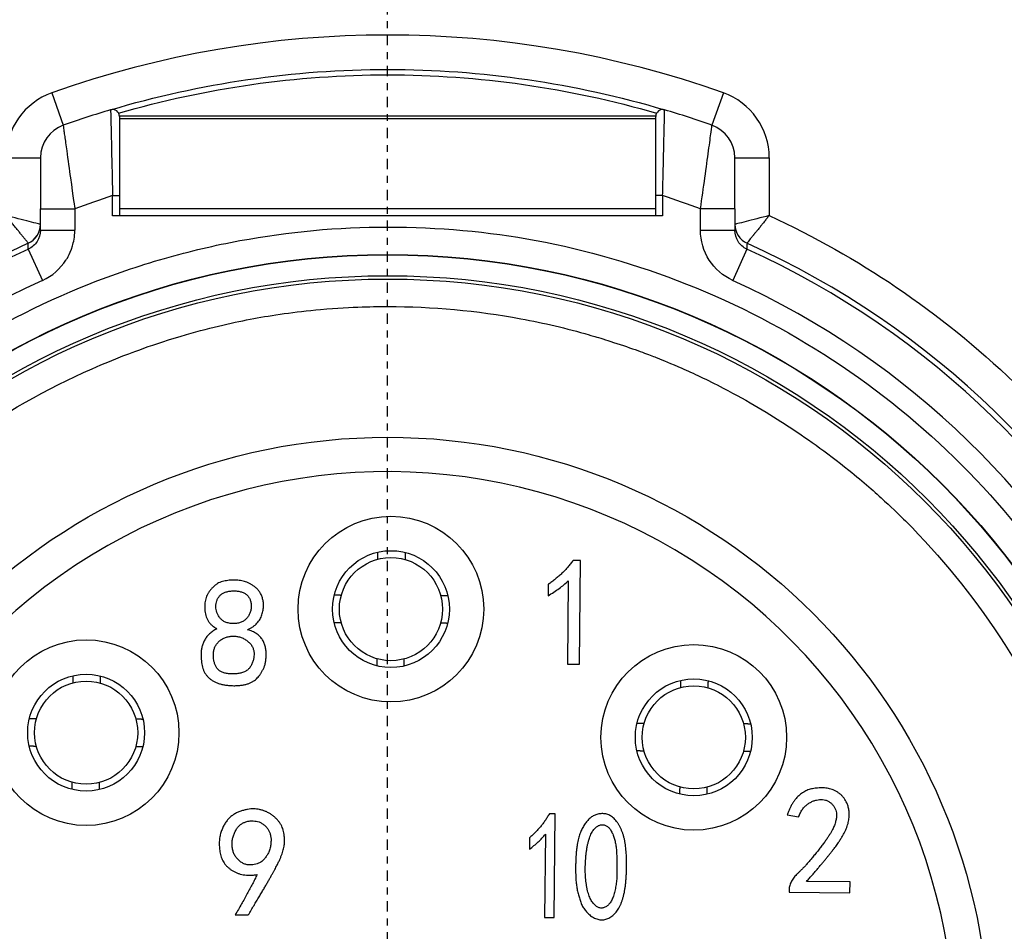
# Model space of a CAD drawing. Header units: millimetres. Extents: x 0 to 3390, y 0 to 1680.
# Tile 94 of 194: x 1534 to 1548, y 443 to 457. Entities that reach past the tile are written whole.
import ezdxf

# ---------------------------------------------------------------- set-up
doc = ezdxf.new("R2010")
doc.units = ezdxf.units.MM
doc.header["$LTSCALE"] = 0.2
doc.linetypes.add('CENTER2', pattern=[1.125, 0.75, -0.125, 0.125, -0.125])
doc.layers.add('02_Center Line', color=1, linetype='CENTER2')

# ---------------------------------------------------------------- blocks, each defined once
blk = doc.blocks.new('A$C0fba9c1c')
for p, q in [((-4.885, 40.109), (-4.717, 39.637)), ((4.885, 40.109), (4.717, 39.637)), ((3.9, 39.771), (-3.9, 39.771)), ((-3.9, 39.737), (3.9, 39.737)), ((3.9, 38.318), (3.9, 39.766)), ((-5.55, 39.166), (-5.05, 39.166)), ((5.05, 39.166), (5.55, 39.166)), ((5.55, 39.166), (5.55, 38.324)), ((-4, 38.614), (-3.9, 38.614)), ((-4, 38.318), (-4, 38.614)), ((-3.9, 38.614), (-3.9, 38.318)), ((4, 38.614), (3.9, 38.614)), ((4, 38.614), (4, 38.318)), ((-5.05, 38.421), (-4.55, 38.421)), ((-5.05, 38.11), (-5.05, 38.421)), ((-4.55, 38.421), (-4.55, 38.11)), ((3.9, 38.42), (-3.9, 38.42)), ((5.05, 38.421), (4.55, 38.421)), ((4.55, 38.11), (4.55, 38.421)), ((5.05, 38.421), (5.05, 38.11)), ((4, 38.318), (-4, 38.318)), ((-5.05, 38.11), (-4.55, 38.11)), ((4.55, 38.11), (5.05, 38.11)), ((-5.226, 37.836), (-5.019, 37.381)), ((5.226, 37.836), (5.019, 37.381)), ((2.803, 33.308), (2.697, 33.309)), ((2.791, 31.799), (2.803, 33.308)), ((2.335, 32.961), (2.334, 32.794)), ((2.625, 33.011), (2.616, 31.801)), ((2.616, 31.801), (2.791, 31.799)), ((2.436, 29.622), (2.352, 29.623)), ((2.424, 28.113), (2.436, 29.622)), ((5.811, 29.606), (5.978, 29.579)), ((2.063, 29.274), (2.062, 29.107)), ((2.294, 29.325), (2.284, 28.114)), ((5.838, 28.518), (5.838, 28.483)), ((6.725, 28.634), (6.093, 28.639)), ((6.724, 28.476), (6.725, 28.634)), ((5.838, 28.483), (6.724, 28.476)), ((-2.219, 28.153), (-2.026, 28.152)), ((2.284, 28.114), (2.424, 28.113))]:
    blk.add_line(p, q)
for centre, radius in [((0, 26.35), 11.407), ((0, 26.35), 11.403), ((0, 26.35), 11.099), ((0, 26.35), 11.051), ((0, 26.35), 8.75), ((0.048, 32.6), 1.35), ((0.048, 32.6), 0.85), ((0.048, 32.6), 0.75), ((-4.385, 30.803), 1.35), ((4.453, 30.735), 1.35), ((-4.385, 30.803), 0.85), ((-4.385, 30.803), 0.75), ((4.453, 30.735), 0.85), ((4.453, 30.735), 0.75)]:
    blk.add_circle(centre, radius)
for centre, radius, start, end in [((0, 26.35), 14.6, 70.4543, 109.5457), ((-4.55, 39.166), 1, 109.5457, 180), ((4.55, 39.166), 1, 0, 70.4543), ((0, 26.35), 14.1, 106.6015, 109.5457), ((-4, 39.766), 0.1, 0, 106.6015), ((4, 39.766), 0.1, 73.3985, 180), ((0, 26.35), 14.1, 70.4543, 73.3985), ((-4.55, 39.166), 0.5, 109.5457, 180), ((4.55, 39.166), 0.5, 0, 70.4543), ((0, 26.35), 12.9, 108.0639, 110.6534), ((0, 26.35), 12.9, 69.3466, 71.9361), ((0, 26.35), 12.697, 114.3067, 65.6933), ((0, 26.35), 12.619, 114.4631, 65.5369)]:
    blk.add_arc(centre, radius, start, end)
for centre, major_axis, ratio, start_param, end_param in [((-5.35, 38.195), (0.273, 0.123), 0.999989, 4.712389, 5.858959), ((-5.35, 38.195), (0, -0.3), 0.999992, 0.424254, 1.570796), ((5.35, 38.195), (-0.273, 0.123), 0.999989, 0.424222, 1.570796), ((5.35, 38.195), (-0.273, 0.123), 0.999992, 0.424246, 1.570796), ((0, 26.35), (2.909, -11.765), 0.999998, 3.326169, 6.040807), ((0, 26.35), (-2.224, -11.913), 0.999998, 0.184575, 2.899213), ((0, 26.35), (8.231, -0.552), 0.999998, 0.059336, 3.200937)]:
    blk.add_ellipse(centre, major_axis=major_axis, ratio=ratio, start_param=start_param, end_param=end_param)
for points, knots in [([(-4.029, 39.862), (-2.723, 40.251), (-1.362, 40.45), (0, 40.45), (1.362, 40.45), (2.723, 40.251), (4.029, 39.862)], [0.0000001, 0.0000001, 0.0000001, 0.0000001, 0.5, 0.5, 0.5, 0.9999999, 0.9999999, 0.9999999, 0.9999999]), ([(-3.912, 39.813), (-2.643, 40.182), (-1.321, 40.371), (0, 40.371), (1.321, 40.371), (2.643, 40.182), (3.912, 39.813)], [-1, -1, -1, -1, -0.5, -0.5, -0.5, 0, 0, 0, 0]), ([(-4.029, 39.862), (-4.029, 39.862), (-4.028, 39.828), (-4.026, 39.763), (-4.025, 39.699), (-4.023, 39.603), (-4.02, 39.487), (-4.018, 39.371), (-4.015, 39.232), (-4.011, 39.083), (-4.008, 38.935), (-4.004, 38.774), (-4, 38.614)], [-1, -1, -1, -1, -0.75, -0.75, -0.75, -0.5, -0.5, -0.5, -0.25, -0.25, -0.25, 0, 0, 0, 0]), ([(4, 38.614), (4.001, 38.667), (4.004, 38.774), (4.008, 38.931), (4.011, 39.083), (4.015, 39.229), (4.017, 39.342), (4.019, 39.426), (4.02, 39.487), (4.022, 39.543), (4.023, 39.596), (4.024, 39.644), (4.025, 39.681), (4.026, 39.708), (4.027, 39.727), (4.027, 39.742), (4.028, 39.754), (4.028, 39.762), (4.028, 39.771), (4.029, 39.788), (4.029, 39.813), (4.029, 39.839), (4.029, 39.855), (4.029, 39.861), (4.029, 39.862), (4.029, 39.862)], [0, 0, 0, 0, 0.0159548, 0.0318954, 0.0478849, 0.0638298, 0.079776, 0.0878159, 0.0958472, 0.1038157, 0.1117609, 0.1197171, 0.1277206, 0.1317352, 0.1357482, 0.1397527, 0.1417495, 0.1437416, 0.1458073, 0.1486905, 0.1569147, 0.1684366, 0.1791739, 0.1871284, 0.1922707, 0.1922707, 0.1922707, 0.1922707]), ([(-3.9, 39.766), (-3.9, 39.766), (-3.9, 39.761), (-3.9, 39.738), (-3.9, 39.706), (-3.9, 39.672), (-3.9, 39.633), (-3.901, 39.577), (-3.901, 39.507), (-3.901, 39.415), (-3.901, 39.314), (-3.901, 39.215), (-3.9, 39.124), (-3.9, 39.043), (-3.9, 38.955), (-3.9, 38.845), (-3.9, 38.746), (-3.9, 38.663), (-3.9, 38.629), (-3.9, 38.614)], [0, 0, 0, 0, 0.0117575, 0.0263422, 0.0346852, 0.0437104, 0.0525306, 0.0607294, 0.0752531, 0.0872895, 0.1002055, 0.1149047, 0.1229186, 0.1313609, 0.14165, 0.1508264, 0.1657061, 0.1713856, 0.1758838, 0.1758838, 0.1758838, 0.1758838]), ([(-4.717, 39.637), (-4.717, 39.637), (-4.718, 39.637), (-4.715, 39.613), (-4.712, 39.587), (-4.708, 39.553), (-4.706, 39.539), (-4.705, 39.53), (-4.7, 39.499), (-4.697, 39.475), (-4.689, 39.418), (-4.679, 39.348), (-4.668, 39.267), (-4.65, 39.134), (-4.631, 38.993), (-4.614, 38.874), (-4.575, 38.592), (-4.551, 38.428), (-4.55, 38.421)], [-1, -1, -1, -1, -0.875, -0.875, -0.875, -0.7531665, -0.7531665, -0.7531665, -0.6774673, -0.6774673, -0.6774673, -0.5, -0.5, -0.5, -0.3512367, -0.3512367, -0.3512367, -0.0000001, -0.0000001, -0.0000001, -0.0000001]), ([(4.55, 38.421), (4.572, 38.575), (4.594, 38.73), (4.614, 38.874), (4.634, 39.018), (4.653, 39.153), (4.668, 39.267), (4.684, 39.381), (4.696, 39.475), (4.704, 39.539), (4.713, 39.603), (4.717, 39.637), (4.717, 39.637)], [0, 0, 0, 0, 0.25, 0.25, 0.25, 0.5, 0.5, 0.5, 0.75, 0.75, 0.75, 1, 1, 1, 1]), ([(-5.05, 39.166), (-5.05, 39.166), (-5.05, 39.163), (-5.05, 39.148), (-5.05, 39.127), (-5.05, 39.105), (-5.05, 39.079), (-5.05, 39.044), (-5.05, 38.997), (-5.05, 38.938), (-5.05, 38.873), (-5.05, 38.81), (-5.05, 38.75), (-5.05, 38.697), (-5.05, 38.642), (-5.05, 38.573), (-5.05, 38.5), (-5.05, 38.444), (-5.05, 38.421)], [0, 0, 0, 0, 0.0074476, 0.0168053, 0.0221929, 0.0280387, 0.033538, 0.0387033, 0.0480235, 0.0559998, 0.0639175, 0.0733644, 0.0786622, 0.0843356, 0.0905816, 0.0962476, 0.1057698, 0.1128351, 0.1128351, 0.1128351, 0.1128351]), ([(5.05, 38.421), (5.05, 38.445), (5.05, 38.5), (5.05, 38.574), (5.05, 38.643), (5.05, 38.698), (5.05, 38.751), (5.05, 38.811), (5.05, 38.874), (5.05, 38.939), (5.05, 38.998), (5.05, 39.044), (5.05, 39.08), (5.05, 39.105), (5.05, 39.127), (5.05, 39.148), (5.05, 39.163), (5.05, 39.166), (5.05, 39.166)], [0, 0, 0, 0, 0.0071408, 0.0166845, 0.0223409, 0.028564, 0.0342725, 0.0395922, 0.0490431, 0.0569127, 0.0649465, 0.0742618, 0.0794009, 0.0848584, 0.0907399, 0.0961446, 0.1054808, 0.1128321, 0.1128321, 0.1128321, 0.1128321]), ([(0, 13.153), (-0.722, 13.153), (-1.428, 13.209), (-2.119, 13.321), (-2.835, 13.438), (-3.548, 13.617), (-4.257, 13.858), (-4.981, 14.105), (-5.679, 14.412), (-6.35, 14.781), (-7.026, 15.152), (-7.665, 15.579), (-8.266, 16.062), (-8.863, 16.541), (-9.42, 17.078), (-9.939, 17.672), (-10.446, 18.253), (-10.894, 18.863), (-11.282, 19.503), (-11.662, 20.128), (-11.987, 20.781), (-12.258, 21.461), (-12.524, 22.126), (-12.734, 22.809), (-12.888, 23.508), (-13.043, 24.213), (-13.14, 24.915), (-13.18, 25.614), (-13.22, 26.339), (-13.199, 27.073), (-13.116, 27.818), (-13.031, 28.578), (-12.88, 29.325), (-12.665, 30.061), (-12.448, 30.801), (-12.169, 31.516), (-11.826, 32.207), (-11.487, 32.893), (-11.083, 33.553), (-10.615, 34.187), (-10.157, 34.807), (-9.657, 35.376), (-9.116, 35.893), (-8.587, 36.398), (-8.02, 36.857), (-7.414, 37.268), (-6.821, 37.67), (-6.2, 38.022), (-5.55, 38.324)], [0, 0, 0, 0, 0.0625, 0.0625, 0.0625, 0.125, 0.125, 0.125, 0.1875, 0.1875, 0.1875, 0.25, 0.25, 0.25, 0.3125, 0.3125, 0.3125, 0.375, 0.375, 0.375, 0.4375, 0.4375, 0.4375, 0.5, 0.5, 0.5, 0.5625, 0.5625, 0.5625, 0.625, 0.625, 0.625, 0.6875, 0.6875, 0.6875, 0.75, 0.75, 0.75, 0.8125, 0.8125, 0.8125, 0.875, 0.875, 0.875, 0.9375, 0.9375, 0.9375, 1, 1, 1, 1]), ([(-5.05, 38.195), (-5.05, 38.195), (-5.067, 38.2), (-5.095, 38.207), (-5.124, 38.214), (-5.165, 38.225), (-5.213, 38.237), (-5.308, 38.262), (-5.43, 38.293), (-5.55, 38.324)], [-1, -1, -1, -1, -0.75, -0.75, -0.75, -0.5, -0.5, -0.5, 0, 0, 0, 0]), ([(-5.227, 37.922), (-5.227, 37.922), (-5.231, 37.928), (-5.245, 37.946), (-5.264, 37.969), (-5.287, 37.998), (-5.315, 38.033), (-5.337, 38.06), (-5.359, 38.087), (-5.382, 38.115), (-5.407, 38.145), (-5.426, 38.168), (-5.446, 38.193), (-5.473, 38.227), (-5.507, 38.271), (-5.536, 38.306), (-5.55, 38.324)], [0, 0, 0, 0, 0.01020783, 0.01894268, 0.02273913, 0.03195605, 0.03947484, 0.04279924, 0.04608711, 0.05257088, 0.0557799, 0.05897145, 0.06242711, 0.06586948, 0.07270408, 0.07945663, 0.07945663, 0.07945663, 0.07945663]), ([(5.55, 38.324), (6.205, 38.02), (6.822, 37.672), (7.402, 37.28), (8.003, 36.873), (8.574, 36.411), (9.116, 35.893), (9.669, 35.365), (10.172, 34.793), (10.627, 34.176), (11.084, 33.555), (11.484, 32.899), (11.826, 32.207), (12.166, 31.522), (12.446, 30.801), (12.667, 30.044), (12.883, 29.304), (13.032, 28.562), (13.116, 27.818), (13.197, 27.091), (13.218, 26.362), (13.178, 25.63), (13.139, 24.915), (13.042, 24.208), (12.888, 23.508), (12.733, 22.804), (12.526, 22.126), (12.267, 21.476), (11.999, 20.801), (11.671, 20.143), (11.282, 19.503), (10.885, 18.849), (10.435, 18.234), (9.93, 17.657), (9.422, 17.077), (8.868, 16.546), (8.266, 16.062), (7.67, 15.583), (7.026, 15.154), (6.334, 14.776), (5.658, 14.406), (4.966, 14.1), (4.257, 13.858), (3.565, 13.622), (2.858, 13.445), (2.135, 13.326), (1.428, 13.211), (0.717, 13.153), (0, 13.153)], [0, 0, 0, 0, 0.0625, 0.0625, 0.0625, 0.125, 0.125, 0.125, 0.1875, 0.1875, 0.1875, 0.25, 0.25, 0.25, 0.3125, 0.3125, 0.3125, 0.375, 0.375, 0.375, 0.4375, 0.4375, 0.4375, 0.5, 0.5, 0.5, 0.5625, 0.5625, 0.5625, 0.625, 0.625, 0.625, 0.6875, 0.6875, 0.6875, 0.75, 0.75, 0.75, 0.8125, 0.8125, 0.8125, 0.875, 0.875, 0.875, 0.9375, 0.9375, 0.9375, 1, 1, 1, 1]), ([(5.55, 38.324), (5.43, 38.293), (5.308, 38.262), (5.213, 38.237), (5.165, 38.225), (5.124, 38.214), (5.095, 38.207), (5.067, 38.2), (5.05, 38.195), (5.05, 38.195)], [-1, -1, -1, -1, -0.5, -0.5, -0.5, -0.25, -0.25, -0.25, 0, 0, 0, 0]), ([(5.55, 38.324), (5.539, 38.31), (5.525, 38.293), (5.507, 38.271), (5.498, 38.26), (5.492, 38.251), (5.487, 38.245), (5.482, 38.239), (5.472, 38.226), (5.453, 38.202), (5.429, 38.172), (5.407, 38.145), (5.389, 38.122), (5.371, 38.101), (5.354, 38.08), (5.34, 38.064), (5.33, 38.051), (5.323, 38.043), (5.317, 38.036), (5.308, 38.024), (5.293, 38.006), (5.272, 37.98), (5.25, 37.952), (5.232, 37.929), (5.227, 37.922), (5.227, 37.922)], [0, 0, 0, 0, 0.00512698, 0.00683153, 0.00853512, 0.00938688, 0.01023875, 0.01078315, 0.0117911, 0.01520277, 0.02049146, 0.02369061, 0.0269047, 0.03013719, 0.03339232, 0.03667523, 0.03832914, 0.03999146, 0.04092203, 0.04226031, 0.04617744, 0.0517875, 0.05915213, 0.06838531, 0.07946887, 0.07946887, 0.07946887, 0.07946887]), ([(0, 14.543), (-0.741, 14.543), (-1.461, 14.608), (-2.158, 14.738), (-2.892, 14.874), (-3.621, 15.086), (-4.346, 15.372), (-5.091, 15.667), (-5.8, 16.035), (-6.471, 16.475), (-7.149, 16.919), (-7.775, 17.428), (-8.348, 18.002), (-8.916, 18.569), (-9.428, 19.202), (-9.884, 19.901), (-10.326, 20.58), (-10.691, 21.281), (-10.978, 22.004), (-11.116, 22.355), (-11.241, 22.721), (-11.35, 23.104), (-11.456, 23.475), (-11.543, 23.841), (-11.609, 24.202), (-11.741, 24.911), (-11.806, 25.627), (-11.807, 26.35), (-11.807, 27.091), (-11.742, 27.81), (-11.612, 28.508), (-11.476, 29.242), (-11.264, 29.971), (-10.978, 30.696), (-10.683, 31.441), (-10.315, 32.15), (-9.875, 32.821), (-9.431, 33.499), (-8.922, 34.125), (-8.348, 34.698), (-7.781, 35.266), (-7.148, 35.778), (-6.449, 36.234), (-5.77, 36.676), (-5.069, 37.041), (-4.346, 37.328), (-3.995, 37.466), (-3.629, 37.591), (-3.246, 37.7), (-2.875, 37.806), (-2.509, 37.893), (-2.148, 37.959), (-1.439, 38.091), (-0.723, 38.157), (0, 38.157)], [0, 0, 0, 0, 0.0625, 0.0625, 0.0625, 0.125, 0.125, 0.125, 0.1875, 0.1875, 0.1875, 0.25, 0.25, 0.25, 0.3125, 0.3125, 0.3125, 0.375, 0.375, 0.375, 0.40625, 0.40625, 0.40625, 0.4375, 0.4375, 0.4375, 0.5, 0.5, 0.5, 0.5625, 0.5625, 0.5625, 0.625, 0.625, 0.625, 0.6875, 0.6875, 0.6875, 0.75, 0.75, 0.75, 0.8125, 0.8125, 0.8125, 0.875, 0.875, 0.875, 0.90625, 0.90625, 0.90625, 0.9375, 0.9375, 0.9375, 1, 1, 1, 1]), ([(-5.05, 38.11), (-5.05, 38.052), (-5.067, 37.995), (-5.098, 37.947), (-5.129, 37.899), (-5.174, 37.86), (-5.226, 37.836)], [-1, -1, -1, -1, -0.5, -0.5, -0.5, 0, 0, 0, 0]), ([(-5.019, 37.381), (-4.88, 37.445), (-4.76, 37.549), (-4.678, 37.677), (-4.678, 37.677), (-4.678, 37.677), (-4.678, 37.677), (-4.676, 37.681), (-4.626, 37.742), (-4.584, 37.882), (-4.567, 37.937), (-4.55, 38.013), (-4.55, 38.11)], [0, 0, 0, 0, 0.499965, 0.499965, 0.499965, 0.500055, 0.500055, 0.500055, 0.75, 0.75, 0.75, 1, 1, 1, 1]), ([(0, 38.157), (0.741, 38.157), (1.461, 38.092), (2.158, 37.962), (2.892, 37.826), (3.621, 37.614), (4.346, 37.328), (5.091, 37.033), (5.8, 36.665), (6.471, 36.225), (7.149, 35.781), (7.775, 35.272), (8.348, 34.698), (8.916, 34.131), (9.428, 33.498), (9.884, 32.799), (10.326, 32.12), (10.691, 31.419), (10.978, 30.696), (11.116, 30.345), (11.241, 29.979), (11.35, 29.596), (11.456, 29.225), (11.543, 28.859), (11.609, 28.498), (11.741, 27.789), (11.806, 27.073), (11.807, 26.35), (11.807, 25.609), (11.742, 24.89), (11.612, 24.192), (11.476, 23.458), (11.264, 22.729), (10.978, 22.004), (10.683, 21.259), (10.315, 20.55), (9.875, 19.879), (9.431, 19.201), (8.922, 18.575), (8.348, 18.002), (7.781, 17.434), (7.148, 16.922), (6.449, 16.466), (5.77, 16.024), (5.069, 15.659), (4.346, 15.372), (3.995, 15.234), (3.629, 15.109), (3.246, 15), (2.875, 14.894), (2.509, 14.807), (2.148, 14.741), (1.439, 14.609), (0.723, 14.543), (0, 14.543)], [0, 0, 0, 0, 0.0625, 0.0625, 0.0625, 0.125, 0.125, 0.125, 0.1875, 0.1875, 0.1875, 0.25, 0.25, 0.25, 0.3125, 0.3125, 0.3125, 0.375, 0.375, 0.375, 0.40625, 0.40625, 0.40625, 0.4375, 0.4375, 0.4375, 0.5, 0.5, 0.5, 0.5625, 0.5625, 0.5625, 0.625, 0.625, 0.625, 0.6875, 0.6875, 0.6875, 0.75, 0.75, 0.75, 0.8125, 0.8125, 0.8125, 0.875, 0.875, 0.875, 0.90625, 0.90625, 0.90625, 0.9375, 0.9375, 0.9375, 1, 1, 1, 1]), ([(5.019, 37.381), (4.879, 37.445), (4.759, 37.549), (4.677, 37.677), (4.595, 37.805), (4.55, 37.957), (4.55, 38.11)], [0, 0, 0, 0, 0.5, 0.5, 0.5, 1, 1, 1, 1]), ([(5.226, 37.836), (5.173, 37.86), (5.128, 37.899), (5.098, 37.947), (5.067, 37.995), (5.05, 38.052), (5.05, 38.11)], [-1, -1, -1, -1, -0.5, -0.5, -0.5, 0, 0, 0, 0]), ([(0, 15.699), (-0.65, 15.699), (-1.299, 15.758), (-1.938, 15.876), (-2.272, 15.938), (-2.603, 16.016), (-2.929, 16.111), (-2.958, 16.119), (-3.015, 16.135), (-3.099, 16.161), (-3.182, 16.186), (-3.293, 16.221), (-3.43, 16.267), (-3.554, 16.309), (-3.656, 16.346), (-3.738, 16.376), (-3.819, 16.407), (-3.88, 16.43), (-3.921, 16.446), (-3.998, 16.477), (-4.118, 16.525), (-4.279, 16.596), (-4.44, 16.667), (-4.642, 16.761), (-4.88, 16.885), (-5.25, 17.077), (-5.56, 17.265), (-5.818, 17.433), (-5.944, 17.516), (-6.083, 17.61), (-6.232, 17.717), (-6.381, 17.824), (-6.541, 17.945), (-6.71, 18.081), (-6.922, 18.252), (-7.094, 18.404), (-7.229, 18.528), (-7.365, 18.653), (-7.464, 18.751), (-7.532, 18.818), (-8.044, 19.331), (-8.504, 19.896), (-8.903, 20.502), (-9.301, 21.108), (-9.637, 21.755), (-9.904, 22.429), (-9.938, 22.515), (-9.986, 22.64), (-10.045, 22.805), (-10.103, 22.97), (-10.172, 23.175), (-10.244, 23.423), (-10.353, 23.801), (-10.425, 24.13), (-10.476, 24.403), (-10.525, 24.669), (-10.575, 24.993), (-10.609, 25.376), (-10.63, 25.615), (-10.64, 25.817), (-10.646, 25.979), (-10.651, 26.141), (-10.651, 26.265), (-10.651, 26.35), (-10.651, 27), (-10.592, 27.649), (-10.474, 28.288), (-10.412, 28.622), (-10.334, 28.953), (-10.239, 29.279), (-10.231, 29.308), (-10.215, 29.364), (-10.19, 29.448), (-10.164, 29.532), (-10.13, 29.643), (-10.083, 29.78), (-10.041, 29.904), (-10.004, 30.006), (-9.974, 30.088), (-9.943, 30.169), (-9.92, 30.23), (-9.904, 30.271), (-9.873, 30.348), (-9.825, 30.468), (-9.754, 30.629), (-9.683, 30.79), (-9.589, 30.992), (-9.465, 31.23), (-9.273, 31.6), (-9.085, 31.91), (-8.917, 32.168), (-8.834, 32.294), (-8.74, 32.433), (-8.633, 32.582), (-8.526, 32.731), (-8.405, 32.891), (-8.269, 33.06), (-8.098, 33.272), (-7.946, 33.444), (-7.822, 33.579), (-7.697, 33.715), (-7.599, 33.814), (-7.532, 33.882), (-7.019, 34.394), (-6.454, 34.854), (-5.848, 35.253), (-5.242, 35.651), (-4.595, 35.987), (-3.921, 36.254), (-3.835, 36.287), (-3.71, 36.336), (-3.545, 36.395), (-3.38, 36.453), (-3.175, 36.522), (-2.927, 36.594), (-2.549, 36.703), (-2.221, 36.775), (-1.947, 36.826), (-1.682, 36.875), (-1.358, 36.925), (-0.974, 36.959), (-0.736, 36.98), (-0.535, 36.99), (-0.372, 36.995), (-0.21, 37.001), (-0.086, 37.001), (0, 37.001)], [0, 0, 0, 0, 0.0625, 0.0625, 0.0625, 0.09375, 0.09375, 0.09375, 0.101562, 0.101562, 0.101562, 0.109375, 0.109375, 0.109375, 0.117188, 0.117188, 0.117188, 0.125, 0.125, 0.125, 0.140625, 0.140625, 0.140625, 0.15625, 0.15625, 0.15625, 0.1875, 0.1875, 0.1875, 0.203125, 0.203125, 0.203125, 0.21875, 0.21875, 0.21875, 0.234375, 0.234375, 0.234375, 0.25, 0.25, 0.25, 0.3125, 0.3125, 0.3125, 0.375, 0.375, 0.375, 0.390625, 0.390625, 0.390625, 0.40625, 0.40625, 0.40625, 0.4375, 0.4375, 0.4375, 0.46875, 0.46875, 0.46875, 0.484375, 0.484375, 0.484375, 0.5, 0.5, 0.5, 0.5625, 0.5625, 0.5625, 0.59375, 0.59375, 0.59375, 0.601562, 0.601562, 0.601562, 0.609375, 0.609375, 0.609375, 0.617188, 0.617188, 0.617188, 0.625, 0.625, 0.625, 0.640625, 0.640625, 0.640625, 0.65625, 0.65625, 0.65625, 0.6875, 0.6875, 0.6875, 0.703125, 0.703125, 0.703125, 0.71875, 0.71875, 0.71875, 0.734375, 0.734375, 0.734375, 0.75, 0.75, 0.75, 0.8125, 0.8125, 0.8125, 0.875, 0.875, 0.875, 0.890625, 0.890625, 0.890625, 0.90625, 0.90625, 0.90625, 0.9375, 0.9375, 0.9375, 0.96875, 0.96875, 0.96875, 0.984375, 0.984375, 0.984375, 1, 1, 1, 1]), ([(0, 37.001), (0.65, 37.001), (1.299, 36.942), (1.938, 36.824), (2.272, 36.762), (2.603, 36.684), (2.929, 36.589), (2.958, 36.581), (3.015, 36.565), (3.099, 36.539), (3.182, 36.514), (3.293, 36.479), (3.43, 36.433), (3.554, 36.391), (3.656, 36.354), (3.738, 36.324), (3.819, 36.293), (3.88, 36.27), (3.921, 36.254), (3.998, 36.223), (4.118, 36.175), (4.279, 36.104), (4.44, 36.033), (4.642, 35.939), (4.88, 35.815), (5.25, 35.623), (5.56, 35.435), (5.818, 35.267), (5.944, 35.184), (6.083, 35.09), (6.232, 34.983), (6.381, 34.876), (6.541, 34.755), (6.71, 34.619), (6.922, 34.448), (7.094, 34.296), (7.229, 34.172), (7.365, 34.047), (7.464, 33.949), (7.532, 33.882), (8.044, 33.369), (8.504, 32.804), (8.903, 32.198), (9.301, 31.592), (9.637, 30.945), (9.904, 30.271), (9.938, 30.185), (9.986, 30.06), (10.045, 29.895), (10.103, 29.73), (10.172, 29.525), (10.244, 29.277), (10.353, 28.899), (10.425, 28.57), (10.476, 28.297), (10.525, 28.031), (10.575, 27.707), (10.609, 27.324), (10.63, 27.085), (10.64, 26.883), (10.646, 26.721), (10.651, 26.559), (10.651, 26.435), (10.651, 26.35), (10.651, 25.7), (10.592, 25.051), (10.474, 24.412), (10.412, 24.078), (10.334, 23.747), (10.239, 23.421), (10.231, 23.392), (10.215, 23.336), (10.19, 23.252), (10.164, 23.168), (10.13, 23.057), (10.083, 22.92), (10.041, 22.796), (10.004, 22.694), (9.974, 22.612), (9.943, 22.531), (9.92, 22.47), (9.904, 22.429), (9.873, 22.352), (9.825, 22.232), (9.754, 22.071), (9.683, 21.91), (9.589, 21.708), (9.465, 21.47), (9.273, 21.1), (9.085, 20.79), (8.917, 20.532), (8.834, 20.406), (8.74, 20.267), (8.633, 20.118), (8.526, 19.969), (8.405, 19.809), (8.269, 19.64), (8.098, 19.428), (7.946, 19.256), (7.822, 19.121), (7.697, 18.985), (7.599, 18.886), (7.532, 18.818), (7.019, 18.306), (6.454, 17.846), (5.848, 17.447), (5.242, 17.049), (4.595, 16.713), (3.921, 16.446), (3.835, 16.413), (3.71, 16.364), (3.545, 16.305), (3.38, 16.247), (3.175, 16.178), (2.927, 16.106), (2.549, 15.997), (2.221, 15.925), (1.947, 15.874), (1.682, 15.825), (1.358, 15.775), (0.974, 15.741), (0.736, 15.72), (0.535, 15.71), (0.372, 15.705), (0.21, 15.699), (0.086, 15.699), (0, 15.699)], [0, 0, 0, 0, 0.0625, 0.0625, 0.0625, 0.09375, 0.09375, 0.09375, 0.101562, 0.101562, 0.101562, 0.109375, 0.109375, 0.109375, 0.117188, 0.117188, 0.117188, 0.125, 0.125, 0.125, 0.140625, 0.140625, 0.140625, 0.15625, 0.15625, 0.15625, 0.1875, 0.1875, 0.1875, 0.203125, 0.203125, 0.203125, 0.21875, 0.21875, 0.21875, 0.234375, 0.234375, 0.234375, 0.25, 0.25, 0.25, 0.3125, 0.3125, 0.3125, 0.375, 0.375, 0.375, 0.390625, 0.390625, 0.390625, 0.40625, 0.40625, 0.40625, 0.4375, 0.4375, 0.4375, 0.46875, 0.46875, 0.46875, 0.484375, 0.484375, 0.484375, 0.5, 0.5, 0.5, 0.5625, 0.5625, 0.5625, 0.59375, 0.59375, 0.59375, 0.601562, 0.601562, 0.601562, 0.609375, 0.609375, 0.609375, 0.617188, 0.617188, 0.617188, 0.625, 0.625, 0.625, 0.640625, 0.640625, 0.640625, 0.65625, 0.65625, 0.65625, 0.6875, 0.6875, 0.6875, 0.703125, 0.703125, 0.703125, 0.71875, 0.71875, 0.71875, 0.734375, 0.734375, 0.734375, 0.75, 0.75, 0.75, 0.8125, 0.8125, 0.8125, 0.875, 0.875, 0.875, 0.890625, 0.890625, 0.890625, 0.90625, 0.90625, 0.90625, 0.9375, 0.9375, 0.9375, 0.96875, 0.96875, 0.96875, 0.984375, 0.984375, 0.984375, 1, 1, 1, 1]), ([(2.697, 33.309), (2.685, 33.292), (2.661, 33.259), (2.622, 33.212), (2.58, 33.165), (2.536, 33.121), (2.49, 33.078), (2.44, 33.038), (2.389, 32.998), (2.353, 32.973), (2.335, 32.961)], [0, 0, 0, 0, 0.121926, 0.24354, 0.366521, 0.490199, 0.615305, 0.741687, 0.869934, 1, 1, 1, 1]), ([(-2.036, 32.301), (-2.022, 32.308), (-1.996, 32.32), (-1.96, 32.343), (-1.928, 32.367), (-1.9, 32.393), (-1.876, 32.422), (-1.855, 32.452), (-1.839, 32.484), (-1.827, 32.518), (-1.818, 32.552), (-1.812, 32.586), (-1.807, 32.618), (-1.806, 32.65), (-1.806, 32.68), (-1.809, 32.709), (-1.814, 32.737), (-1.824, 32.773), (-1.84, 32.814), (-1.866, 32.858), (-1.897, 32.896), (-1.934, 32.928), (-1.972, 32.953), (-2.009, 32.975), (-2.046, 32.992), (-2.083, 33.004), (-2.12, 33.012), (-2.158, 33.017), (-2.199, 33.021), (-2.241, 33.022), (-2.283, 33.021), (-2.325, 33.017), (-2.365, 33.011), (-2.403, 33.002), (-2.44, 32.989), (-2.476, 32.971), (-2.509, 32.947), (-2.54, 32.919), (-2.569, 32.889), (-2.594, 32.856), (-2.616, 32.823), (-2.634, 32.788), (-2.647, 32.751), (-2.656, 32.711), (-2.661, 32.667), (-2.661, 32.621), (-2.658, 32.575), (-2.65, 32.531), (-2.639, 32.489), (-2.623, 32.449), (-2.601, 32.411), (-2.57, 32.377), (-2.53, 32.343), (-2.499, 32.323), (-2.483, 32.313)], [0, 0, 0, 0, 0.021111, 0.041008, 0.060011, 0.078003, 0.095622, 0.112664, 0.129524, 0.146583, 0.163344, 0.179393, 0.194846, 0.209576, 0.22383, 0.237537, 0.25097, 0.264168, 0.289465, 0.313379, 0.336334, 0.359154, 0.381253, 0.401704, 0.420577, 0.438266, 0.455668, 0.474088, 0.49315, 0.513382, 0.533618, 0.553333, 0.572303, 0.590811, 0.609087, 0.627728, 0.64686, 0.666826, 0.686886, 0.706132, 0.724795, 0.742955, 0.761375, 0.780672, 0.801301, 0.823214, 0.845356, 0.866545, 0.88692, 0.906582, 0.92658, 0.948506, 0.972756, 1, 1, 1, 1]), ([(2.334, 32.794), (2.362, 32.811), (2.417, 32.845), (2.494, 32.899), (2.563, 32.953), (2.605, 32.992), (2.625, 33.011)], [0, 0, 0, 0, 0.27286, 0.530174, 0.772018, 1, 1, 1, 1]), ([(-2.498, 32.638), (-2.498, 32.652), (-2.496, 32.68), (-2.486, 32.72), (-2.469, 32.758), (-2.449, 32.786), (-2.43, 32.807), (-2.413, 32.821), (-2.394, 32.832), (-2.372, 32.842), (-2.349, 32.851), (-2.322, 32.857), (-2.294, 32.862), (-2.264, 32.864), (-2.233, 32.865), (-2.204, 32.865), (-2.176, 32.862), (-2.15, 32.857), (-2.126, 32.851), (-2.103, 32.842), (-2.082, 32.832), (-2.062, 32.819), (-2.045, 32.805), (-2.03, 32.789), (-2.016, 32.771), (-2.006, 32.751), (-1.997, 32.73), (-1.99, 32.707), (-1.986, 32.682), (-1.984, 32.656), (-1.984, 32.637), (-1.985, 32.628), (-1.985, 32.628)], [0, 0, 0, 0, 0.053907, 0.105455, 0.156697, 0.208704, 0.235422, 0.262793, 0.291367, 0.320915, 0.35271, 0.386647, 0.423275, 0.46202, 0.501033, 0.53797, 0.573409, 0.606732, 0.63858, 0.669219, 0.698767, 0.727907, 0.75623, 0.784089, 0.811908, 0.840004, 0.868884, 0.899263, 0.930899, 0.964667, 0.998722, 1, 1, 1, 1]), ([(-1.985, 32.628), (-1.985, 32.619), (-1.987, 32.603), (-1.991, 32.578), (-1.999, 32.554), (-2.007, 32.531), (-2.018, 32.508), (-2.032, 32.487), (-2.047, 32.467), (-2.065, 32.449), (-2.085, 32.433), (-2.107, 32.419), (-2.131, 32.409), (-2.156, 32.4), (-2.184, 32.394), (-2.214, 32.391), (-2.246, 32.39), (-2.277, 32.391), (-2.306, 32.395), (-2.334, 32.401), (-2.359, 32.41), (-2.383, 32.422), (-2.403, 32.435), (-2.422, 32.452), (-2.443, 32.476), (-2.465, 32.509), (-2.485, 32.551), (-2.496, 32.594), (-2.498, 32.623), (-2.498, 32.638)], [0, 0, 0, 0, 0.031672, 0.063713, 0.09488, 0.126431, 0.157443, 0.188976, 0.220898, 0.253114, 0.284899, 0.317344, 0.350386, 0.384641, 0.420378, 0.458395, 0.498638, 0.538882, 0.576492, 0.611828, 0.645695, 0.677995, 0.709404, 0.740245, 0.771628, 0.832511, 0.889968, 0.945208, 1, 1, 1, 1]), ([(-2.483, 32.313), (-2.493, 32.308), (-2.513, 32.298), (-2.54, 32.281), (-2.566, 32.262), (-2.589, 32.243), (-2.61, 32.222), (-2.629, 32.2), (-2.646, 32.177), (-2.665, 32.144), (-2.684, 32.103), (-2.701, 32.051), (-2.712, 31.999), (-2.713, 31.964), (-2.714, 31.946)], [0, 0, 0, 0, 0.073356, 0.144453, 0.212449, 0.278427, 0.343171, 0.406606, 0.468823, 0.531152, 0.652803, 0.769968, 0.885508, 1, 1, 1, 1]), ([(-2.714, 31.946), (-2.714, 31.929), (-2.714, 31.896), (-2.71, 31.847), (-2.703, 31.801), (-2.694, 31.758), (-2.681, 31.717), (-2.663, 31.679), (-2.64, 31.644), (-2.612, 31.612), (-2.579, 31.582), (-2.542, 31.557), (-2.502, 31.535), (-2.458, 31.518), (-2.409, 31.504), (-2.357, 31.495), (-2.299, 31.488), (-2.239, 31.486), (-2.18, 31.487), (-2.125, 31.493), (-2.074, 31.501), (-2.029, 31.514), (-1.99, 31.531), (-1.954, 31.55), (-1.923, 31.572), (-1.896, 31.598), (-1.872, 31.626), (-1.849, 31.657), (-1.828, 31.692), (-1.806, 31.73), (-1.788, 31.773), (-1.776, 31.823), (-1.769, 31.879), (-1.766, 31.94), (-1.769, 32.001), (-1.779, 32.061), (-1.798, 32.115), (-1.821, 32.156), (-1.842, 32.186), (-1.862, 32.207), (-1.884, 32.227), (-1.909, 32.245), (-1.937, 32.261), (-1.967, 32.276), (-2, 32.29), (-2.024, 32.297), (-2.036, 32.301)], [0, 0, 0, 0, 0.025692, 0.050005, 0.073178, 0.095342, 0.116572, 0.137365, 0.158329, 0.179753, 0.201515, 0.223652, 0.246486, 0.270213, 0.295178, 0.321931, 0.35069, 0.381428, 0.411842, 0.439631, 0.465105, 0.488351, 0.50976, 0.529843, 0.548835, 0.567002, 0.585234, 0.604452, 0.624889, 0.646347, 0.669469, 0.694938, 0.723126, 0.754364, 0.786122, 0.81593, 0.844262, 0.871988, 0.885935, 0.900196, 0.914954, 0.930336, 0.946366, 0.963161, 0.981031, 1, 1, 1, 1]), ([(-2.534, 31.954), (-2.533, 31.962), (-2.532, 31.979), (-2.527, 32.004), (-2.521, 32.028), (-2.512, 32.05), (-2.501, 32.072), (-2.487, 32.092), (-2.471, 32.111), (-2.448, 32.135), (-2.415, 32.161), (-2.369, 32.185), (-2.319, 32.2), (-2.264, 32.208), (-2.209, 32.207), (-2.154, 32.197), (-2.102, 32.177), (-2.062, 32.153), (-2.032, 32.131), (-2.012, 32.113), (-1.994, 32.094), (-1.979, 32.074), (-1.967, 32.053), (-1.957, 32.031), (-1.95, 32.008), (-1.944, 31.977), (-1.942, 31.94), (-1.945, 31.912), (-1.946, 31.9)], [0, 0, 0, 0, 0.028177, 0.05557, 0.082462, 0.108786, 0.135163, 0.161571, 0.18837, 0.216009, 0.271163, 0.326315, 0.383393, 0.443737, 0.504846, 0.564365, 0.624619, 0.686841, 0.717822, 0.747267, 0.775665, 0.802809, 0.829252, 0.85501, 0.881187, 0.907595, 0.960274, 1, 1, 1, 1]), ([(-1.946, 31.9), (-1.947, 31.896), (-1.95, 31.876), (-1.959, 31.839), (-1.974, 31.799), (-1.99, 31.769), (-2.004, 31.748), (-2.021, 31.729), (-2.04, 31.713), (-2.061, 31.699), (-2.084, 31.687), (-2.11, 31.677), (-2.146, 31.667), (-2.193, 31.66), (-2.249, 31.656), (-2.303, 31.658), (-2.348, 31.665), (-2.381, 31.673), (-2.405, 31.682), (-2.426, 31.692), (-2.445, 31.704), (-2.462, 31.717), (-2.477, 31.733), (-2.49, 31.75), (-2.504, 31.776), (-2.518, 31.811), (-2.529, 31.856), (-2.535, 31.904), (-2.535, 31.937), (-2.534, 31.954)], [0, 0, 0, 0, 0.013411, 0.067362, 0.12404, 0.152485, 0.180078, 0.207252, 0.234425, 0.262018, 0.290463, 0.320154, 0.351191, 0.413983, 0.474557, 0.533927, 0.592814, 0.621422, 0.648165, 0.67375, 0.698305, 0.722112, 0.745476, 0.769067, 0.792775, 0.841667, 0.89156, 0.94422, 1, 1, 1, 1]), ([(6.253, 29.998), (6.241, 29.997), (6.216, 29.995), (6.181, 29.989), (6.146, 29.981), (6.113, 29.97), (6.081, 29.956), (6.051, 29.939), (6.021, 29.92), (5.993, 29.899), (5.966, 29.874), (5.94, 29.846), (5.916, 29.814), (5.892, 29.78), (5.87, 29.741), (5.849, 29.699), (5.829, 29.654), (5.817, 29.622), (5.811, 29.606)], [0, 0, 0, 0, 0.058448, 0.115409, 0.171096, 0.226612, 0.281235, 0.33629, 0.391692, 0.447815, 0.505751, 0.565904, 0.629027, 0.695421, 0.765726, 0.839632, 0.917573, 1, 1, 1, 1]), ([(6.093, 28.639), (6.108, 28.656), (6.136, 28.688), (6.178, 28.735), (6.218, 28.781), (6.255, 28.826), (6.291, 28.868), (6.326, 28.909), (6.359, 28.948), (6.389, 28.986), (6.419, 29.022), (6.446, 29.056), (6.471, 29.089), (6.495, 29.12), (6.517, 29.149), (6.537, 29.177), (6.555, 29.203), (6.577, 29.234), (6.6, 29.273), (6.627, 29.317), (6.649, 29.36), (6.669, 29.401), (6.684, 29.441), (6.696, 29.479), (6.705, 29.515), (6.712, 29.561), (6.714, 29.615), (6.711, 29.676), (6.698, 29.733), (6.679, 29.784), (6.653, 29.829), (6.624, 29.869), (6.592, 29.903), (6.556, 29.93), (6.519, 29.952), (6.483, 29.97), (6.447, 29.983), (6.411, 29.992), (6.374, 29.998), (6.336, 30.001), (6.295, 30.001), (6.267, 29.999), (6.253, 29.998)], [0, 0, 0, 0, 0.035288, 0.069213, 0.101793, 0.133275, 0.163281, 0.191924, 0.219471, 0.245572, 0.270417, 0.293928, 0.316107, 0.337063, 0.356657, 0.37507, 0.392023, 0.407764, 0.437179, 0.464796, 0.490882, 0.515263, 0.538258, 0.559635, 0.579714, 0.598608, 0.633911, 0.666672, 0.697301, 0.726617, 0.754624, 0.780855, 0.8058, 0.829725, 0.852906, 0.874777, 0.895217, 0.914827, 0.934412, 0.95524, 0.976895, 1, 1, 1, 1]), ([(5.978, 29.579), (5.986, 29.598), (6.001, 29.635), (6.03, 29.686), (6.065, 29.728), (6.105, 29.763), (6.148, 29.789), (6.191, 29.811), (6.237, 29.824), (6.282, 29.832), (6.327, 29.832), (6.369, 29.824), (6.409, 29.807), (6.445, 29.782), (6.476, 29.752), (6.501, 29.717), (6.518, 29.678), (6.528, 29.635), (6.53, 29.588), (6.523, 29.537), (6.508, 29.482), (6.49, 29.434), (6.47, 29.392), (6.45, 29.357), (6.427, 29.318), (6.4, 29.277), (6.37, 29.232), (6.335, 29.184), (6.296, 29.133), (6.255, 29.081), (6.212, 29.028), (6.171, 28.978), (6.132, 28.931), (6.094, 28.889), (6.059, 28.85), (6.025, 28.815), (5.994, 28.783), (5.963, 28.755), (5.935, 28.729), (5.912, 28.701), (5.891, 28.673), (5.874, 28.644), (5.86, 28.613), (5.849, 28.582), (5.842, 28.551), (5.839, 28.529), (5.838, 28.518)], [0, 0, 0, 0, 0.029638, 0.057139, 0.083001, 0.107802, 0.131665, 0.154489, 0.176627, 0.198527, 0.21965, 0.239909, 0.260094, 0.280877, 0.301595, 0.321615, 0.341482, 0.361938, 0.383857, 0.407916, 0.434802, 0.464757, 0.481588, 0.500697, 0.521983, 0.54555, 0.571207, 0.599274, 0.629586, 0.662121, 0.69482, 0.725617, 0.754517, 0.781509, 0.806515, 0.829636, 0.850787, 0.870198, 0.888187, 0.905361, 0.921922, 0.937948, 0.953681, 0.969137, 0.984472, 1, 1, 1, 1]), ([(-2.026, 28.152), (-2.012, 28.175), (-1.984, 28.221), (-1.944, 28.289), (-1.906, 28.353), (-1.869, 28.414), (-1.835, 28.473), (-1.803, 28.528), (-1.772, 28.58), (-1.744, 28.629), (-1.718, 28.675), (-1.694, 28.718), (-1.671, 28.758), (-1.651, 28.795), (-1.633, 28.828), (-1.617, 28.859), (-1.603, 28.886), (-1.587, 28.918), (-1.57, 28.956), (-1.551, 28.999), (-1.536, 29.039), (-1.523, 29.078), (-1.513, 29.115), (-1.506, 29.149), (-1.501, 29.182), (-1.5, 29.222), (-1.501, 29.268), (-1.505, 29.32), (-1.513, 29.365), (-1.524, 29.407), (-1.54, 29.445), (-1.562, 29.482), (-1.588, 29.518), (-1.62, 29.553), (-1.655, 29.586), (-1.694, 29.615), (-1.734, 29.64), (-1.777, 29.659), (-1.82, 29.675), (-1.863, 29.686), (-1.906, 29.693), (-1.949, 29.696), (-1.992, 29.694), (-2.038, 29.688), (-2.087, 29.677), (-2.138, 29.662), (-2.188, 29.643), (-2.236, 29.616), (-2.279, 29.584), (-2.319, 29.545), (-2.354, 29.501), (-2.385, 29.451), (-2.41, 29.395), (-2.431, 29.334), (-2.445, 29.269), (-2.45, 29.199), (-2.447, 29.125), (-2.439, 29.062), (-2.427, 29.012), (-2.414, 28.975), (-2.398, 28.94), (-2.378, 28.908), (-2.355, 28.877), (-2.327, 28.849), (-2.296, 28.822), (-2.262, 28.798), (-2.225, 28.776), (-2.185, 28.759), (-2.143, 28.746), (-2.099, 28.736), (-2.052, 28.731), (-2.003, 28.729), (-1.951, 28.732), (-1.916, 28.736), (-1.899, 28.739)], [0, 0, 0, 0, 0.023122, 0.045212, 0.066237, 0.086244, 0.10522, 0.12321, 0.140137, 0.155954, 0.170831, 0.184679, 0.197508, 0.20931, 0.220049, 0.229725, 0.23842, 0.246136, 0.260066, 0.273119, 0.285395, 0.29677, 0.307442, 0.317395, 0.32669, 0.335278, 0.351168, 0.365564, 0.378561, 0.390235, 0.401561, 0.413506, 0.42603, 0.439532, 0.453231, 0.46674, 0.479921, 0.493195, 0.506157, 0.518687, 0.530693, 0.542486, 0.554643, 0.567642, 0.581592, 0.596639, 0.611996, 0.627122, 0.642366, 0.657792, 0.673588, 0.690009, 0.707007, 0.725077, 0.743802, 0.76339, 0.783944, 0.805812, 0.816904, 0.82776, 0.838497, 0.84916, 0.860023, 0.870997, 0.882392, 0.894193, 0.90625, 0.918356, 0.930684, 0.943359, 0.956584, 0.970372, 0.984817, 1, 1, 1, 1]), ([(-2.259, 29.136), (-2.261, 29.155), (-2.264, 29.192), (-2.258, 29.248), (-2.245, 29.303), (-2.227, 29.347), (-2.21, 29.38), (-2.196, 29.403), (-2.182, 29.424), (-2.166, 29.443), (-2.148, 29.459), (-2.13, 29.473), (-2.111, 29.485), (-2.084, 29.497), (-2.052, 29.509), (-2.016, 29.518), (-1.984, 29.523), (-1.963, 29.521), (-1.954, 29.52)], [0, 0, 0, 0, 0.100751, 0.199436, 0.298603, 0.400194, 0.450621, 0.498323, 0.543564, 0.587029, 0.629561, 0.67029, 0.710561, 0.750911, 0.826306, 0.891943, 0.949609, 1, 1, 1, 1]), ([(-1.954, 29.52), (-1.94, 29.519), (-1.911, 29.517), (-1.869, 29.505), (-1.829, 29.485), (-1.791, 29.458), (-1.758, 29.426), (-1.731, 29.388), (-1.712, 29.347), (-1.7, 29.302), (-1.695, 29.253), (-1.697, 29.199), (-1.705, 29.141), (-1.715, 29.1), (-1.721, 29.08)], [0, 0, 0, 0, 0.073526, 0.147138, 0.222314, 0.302343, 0.382378, 0.459503, 0.535919, 0.614252, 0.697443, 0.788445, 0.889108, 1, 1, 1, 1]), ([(2.352, 29.623), (2.342, 29.606), (2.323, 29.573), (2.291, 29.526), (2.259, 29.479), (2.223, 29.435), (2.186, 29.392), (2.147, 29.351), (2.106, 29.311), (2.077, 29.286), (2.063, 29.274)], [0, 0, 0, 0, 0.126323, 0.251235, 0.37618, 0.500241, 0.624794, 0.749492, 0.874648, 1, 1, 1, 1]), ([(3.473, 28.76), (3.474, 28.791), (3.476, 28.861), (3.475, 28.966), (3.47, 29.073), (3.461, 29.158), (3.45, 29.222), (3.441, 29.268), (3.429, 29.311), (3.416, 29.352), (3.4, 29.391), (3.383, 29.428), (3.363, 29.464), (3.342, 29.496), (3.319, 29.526), (3.295, 29.553), (3.27, 29.575), (3.244, 29.593), (3.217, 29.607), (3.188, 29.618), (3.159, 29.624), (3.129, 29.626), (3.1, 29.625), (3.071, 29.621), (3.043, 29.614), (3.016, 29.605), (2.991, 29.593), (2.967, 29.578), (2.944, 29.56), (2.915, 29.532), (2.881, 29.493), (2.846, 29.44), (2.816, 29.381), (2.794, 29.327), (2.78, 29.28), (2.77, 29.242), (2.762, 29.2), (2.754, 29.156), (2.748, 29.108), (2.743, 29.058), (2.739, 29.004), (2.737, 28.967), (2.736, 28.949)], [0, 0, 0, 0, 0.049688, 0.11042, 0.16745, 0.220942, 0.246324, 0.270854, 0.294667, 0.317578, 0.339938, 0.361772, 0.382933, 0.403841, 0.423993, 0.442792, 0.460529, 0.477276, 0.493554, 0.509324, 0.525157, 0.54106, 0.556945, 0.572461, 0.587397, 0.602401, 0.617213, 0.632335, 0.647691, 0.663431, 0.695987, 0.729622, 0.7648, 0.801769, 0.821414, 0.842584, 0.864912, 0.888848, 0.914416, 0.941435, 0.969961, 1, 1, 1, 1]), ([(2.884, 29), (2.885, 29.02), (2.889, 29.057), (2.897, 29.112), (2.906, 29.162), (2.917, 29.208), (2.929, 29.251), (2.942, 29.289), (2.956, 29.324), (2.973, 29.354), (2.99, 29.381), (3.007, 29.404), (3.026, 29.423), (3.045, 29.439), (3.065, 29.451), (3.085, 29.459), (3.106, 29.463), (3.128, 29.464), (3.149, 29.461), (3.17, 29.454), (3.189, 29.445), (3.207, 29.431), (3.224, 29.414), (3.24, 29.394), (3.254, 29.37), (3.272, 29.334), (3.291, 29.285), (3.309, 29.222), (3.321, 29.157), (3.329, 29.088), (3.332, 29.015), (3.335, 28.94), (3.336, 28.86), (3.336, 28.784), (3.335, 28.735), (3.334, 28.714)], [0, 0, 0, 0, 0.042025, 0.081187, 0.117738, 0.15173, 0.183292, 0.212237, 0.238899, 0.263525, 0.286082, 0.306805, 0.325702, 0.343192, 0.359448, 0.375194, 0.390413, 0.405753, 0.421227, 0.436292, 0.451565, 0.467364, 0.484284, 0.502643, 0.522367, 0.54377, 0.589024, 0.635107, 0.682717, 0.732078, 0.783754, 0.838165, 0.895098, 0.955037, 1, 1, 1, 1]), ([(2.062, 29.107), (2.084, 29.125), (2.128, 29.158), (2.189, 29.213), (2.245, 29.267), (2.278, 29.306), (2.294, 29.325)], [0, 0, 0, 0, 0.26831, 0.523027, 0.766571, 1, 1, 1, 1]), ([(-1.721, 29.08), (-1.729, 29.063), (-1.746, 29.032), (-1.773, 28.991), (-1.801, 28.957), (-1.83, 28.931), (-1.863, 28.91), (-1.899, 28.895), (-1.94, 28.885), (-1.978, 28.88), (-2.009, 28.878), (-2.033, 28.881), (-2.056, 28.885), (-2.079, 28.892), (-2.101, 28.902), (-2.122, 28.915), (-2.144, 28.929), (-2.165, 28.947), (-2.184, 28.966), (-2.202, 28.987), (-2.217, 29.009), (-2.23, 29.032), (-2.241, 29.056), (-2.249, 29.082), (-2.256, 29.108), (-2.258, 29.127), (-2.259, 29.136)], [0, 0, 0, 0, 0.072623, 0.137075, 0.193807, 0.243729, 0.292049, 0.342865, 0.398307, 0.458806, 0.490268, 0.520961, 0.551624, 0.582671, 0.614076, 0.646798, 0.680733, 0.716362, 0.752414, 0.787987, 0.822755, 0.857217, 0.892027, 0.927091, 0.963051, 1, 1, 1, 1]), ([(2.736, 28.949), (2.736, 28.93), (2.735, 28.893), (2.733, 28.839), (2.734, 28.789), (2.735, 28.741), (2.736, 28.697), (2.739, 28.655), (2.743, 28.616), (2.749, 28.569), (2.758, 28.513), (2.774, 28.447), (2.793, 28.383), (2.811, 28.331), (2.828, 28.291), (2.843, 28.262), (2.861, 28.235), (2.881, 28.209), (2.903, 28.185), (2.926, 28.162), (2.953, 28.141), (2.981, 28.122), (3.01, 28.105), (3.04, 28.093), (3.07, 28.084), (3.1, 28.08), (3.13, 28.08), (3.16, 28.085), (3.19, 28.094), (3.219, 28.107), (3.248, 28.124), (3.275, 28.143), (3.3, 28.166), (3.324, 28.192), (3.346, 28.221), (3.365, 28.253), (3.383, 28.288), (3.399, 28.326), (3.413, 28.367), (3.426, 28.41), (3.438, 28.457), (3.448, 28.506), (3.456, 28.559), (3.463, 28.614), (3.468, 28.672), (3.471, 28.721), (3.473, 28.751), (3.473, 28.76)], [0, 0, 0, 0, 0.030023, 0.058488, 0.0854, 0.110595, 0.13425, 0.156398, 0.177029, 0.196009, 0.232113, 0.267969, 0.303278, 0.33853, 0.355905, 0.373115, 0.39029, 0.407372, 0.424708, 0.442161, 0.460104, 0.478477, 0.496472, 0.513577, 0.529857, 0.545669, 0.56154, 0.577449, 0.593988, 0.611206, 0.628838, 0.646606, 0.664674, 0.682996, 0.70211, 0.722079, 0.742754, 0.764635, 0.787601, 0.811841, 0.837196, 0.864059, 0.892164, 0.921692, 0.952678, 0.985154, 1, 1, 1, 1]), ([(3.334, 28.714), (3.334, 28.707), (3.332, 28.674), (3.326, 28.614), (3.314, 28.536), (3.299, 28.474), (3.285, 28.428), (3.273, 28.396), (3.26, 28.368), (3.245, 28.342), (3.229, 28.319), (3.211, 28.3), (3.192, 28.283), (3.172, 28.269), (3.151, 28.259), (3.13, 28.253), (3.109, 28.251), (3.088, 28.254), (3.067, 28.26), (3.047, 28.27), (3.026, 28.284), (3.007, 28.302), (2.987, 28.324), (2.97, 28.349), (2.953, 28.377), (2.938, 28.409), (2.925, 28.445), (2.913, 28.483), (2.903, 28.526), (2.891, 28.587), (2.88, 28.67), (2.873, 28.774), (2.875, 28.885), (2.88, 28.961), (2.884, 29)], [0, 0, 0, 0, 0.014995, 0.072856, 0.128776, 0.183103, 0.209048, 0.233085, 0.255638, 0.276759, 0.296609, 0.315362, 0.333304, 0.350702, 0.367222, 0.382731, 0.397664, 0.412366, 0.427588, 0.443798, 0.461195, 0.480449, 0.501171, 0.523153, 0.546581, 0.571521, 0.598441, 0.627462, 0.658395, 0.691609, 0.762245, 0.836761, 0.91598, 1, 1, 1, 1]), ([(-1.899, 28.739), (-1.909, 28.717), (-1.931, 28.671), (-1.966, 28.603), (-2.002, 28.533), (-2.041, 28.461), (-2.083, 28.386), (-2.126, 28.311), (-2.171, 28.232), (-2.203, 28.18), (-2.219, 28.153)], [0, 0, 0, 0, 0.110602, 0.225759, 0.344403, 0.467211, 0.594204, 0.725403, 0.860584, 1, 1, 1, 1])]:
    blk.add_open_spline(points, degree=3, knots=knots)
for points in [[(-5.226, 37.836), (-5.226, 37.865), (-5.226, 37.893), (-5.227, 37.922)], [(5.227, 37.922), (5.226, 37.893), (5.226, 37.865), (5.226, 37.836)]]:
    blk.add_open_spline(points, degree=3)
for points, weights in [([(-0.146, 33.427), (-0.146, 33.373), (-0.146, 33.324)], [2.23809523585, 2.35786173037, 2.47368420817]), ([(0.254, 33.424), (0.254, 33.37), (0.253, 33.321)], [2.23809523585, 2.35786173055, 2.47368420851]), ([(-0.777, 32.806), (-0.722, 32.806), (-0.673, 32.805)], [2.23809523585, 2.35786173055, 2.47368420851]), ([(0.876, 32.793), (0.821, 32.794), (0.772, 32.794)], [2.23809523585, 2.35786173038, 2.47368420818]), ([(-0.78, 32.406), (-0.725, 32.406), (-0.676, 32.405)], [2.23809523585, 2.35786173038, 2.47368420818]), ([(0.873, 32.393), (0.818, 32.394), (0.769, 32.394)], [2.23809523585, 2.35786173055, 2.47368420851]), ([(-0.158, 31.879), (-0.158, 31.83), (-0.158, 31.775)], [2.47368420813, 2.35786173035, 2.23809523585]), ([(0.242, 31.772), (0.242, 31.827), (0.242, 31.875)], [2.23809523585, 2.35786173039, 2.4736842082]), ([(-4.579, 31.631), (-4.579, 31.576), (-4.58, 31.528)], [2.23809523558, 2.35786173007, 2.47368420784]), ([(-4.179, 31.628), (-4.179, 31.573), (-4.18, 31.524)], [2.23809523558, 2.35786173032, 2.47368420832]), ([(4.26, 31.563), (4.259, 31.508), (4.259, 31.46)], [2.23809523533, 2.35786172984, 2.47368420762]), ([(4.66, 31.56), (4.659, 31.505), (4.659, 31.457)], [2.23809523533, 2.3578617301, 2.47368420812]), ([(-5.21, 31.01), (-5.155, 31.009), (-5.107, 31.009)], [2.23809523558, 2.35786173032, 2.47368420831]), ([(-3.558, 30.997), (-3.613, 30.997), (-3.661, 30.998)], [2.23809523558, 2.35786173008, 2.47368420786]), ([(3.629, 30.942), (3.683, 30.941), (3.732, 30.941)], [2.23809523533, 2.3578617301, 2.47368420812]), ([(5.281, 30.929), (5.226, 30.929), (5.178, 30.93)], [2.23809523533, 2.35786172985, 2.47368420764]), ([(-5.213, 30.61), (-5.158, 30.609), (-5.11, 30.609)], [2.23809523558, 2.35786173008, 2.47368420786]), ([(-3.561, 30.597), (-3.616, 30.597), (-3.664, 30.598)], [2.23809523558, 2.35786173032, 2.47368420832]), ([(3.626, 30.542), (3.68, 30.541), (3.729, 30.541)], [2.23809523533, 2.35786172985, 2.47368420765]), ([(5.278, 30.529), (5.223, 30.529), (5.174, 30.53)], [2.23809523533, 2.3578617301, 2.47368420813]), ([(-4.591, 30.082), (-4.591, 30.033), (-4.592, 29.979)], [2.47368420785, 2.35786173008, 2.23809523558]), ([(-4.192, 29.976), (-4.191, 30.03), (-4.191, 30.079)], [2.23809523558, 2.3578617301, 2.47368420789]), ([(4.248, 30.014), (4.247, 29.966), (4.247, 29.911)], [2.47368420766, 2.35786172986, 2.23809523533]), ([(4.647, 29.908), (4.647, 29.963), (4.648, 30.011)], [2.23809523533, 2.35786172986, 2.47368420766])]:
    blk.add_rational_spline(points, weights, degree=2)
at = {"layer": '02_Center Line'}
blk.add_line((0, -6), (0, 881.3), dxfattribs=at)

msp = doc.modelspace()

# ---------------------------------------------------------------- block references
msp.add_blockref('A$C0fba9c1c', (1538.936, 415.338))

doc.saveas('drawing.dxf')
